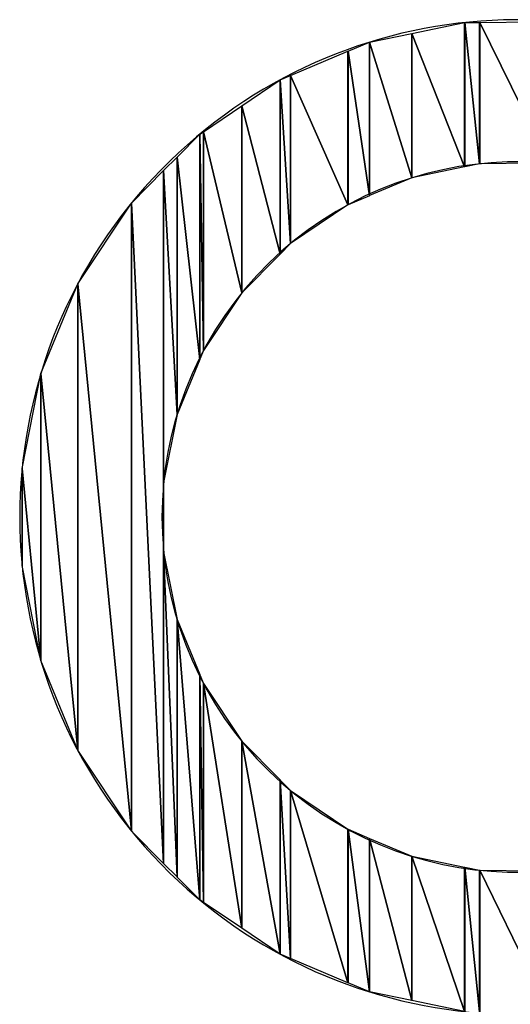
# Model space of a CAD drawing. Header units: inches. Extents: x 3 to 289, y 4 to 291.
# Tile 238 of 256: x 55.098 to 55.233, y 134.281 to 134.551. Entities that reach past the tile are written whole.
import ezdxf

# ---------------------------------------------------------------- set-up
doc = ezdxf.new("R2010")
doc.units = ezdxf.units.IN
doc.header["$LTSCALE"] = 0.5
doc.header["$MEASUREMENT"] = 0
doc.layers.add('PLOTVIEW1', color=7, linetype='Continuous')

msp = doc.modelspace()

# ---------------------------------------------------------------- linework, layer by layer
at = {"layer": 'PLOTVIEW1', "color": 190, "linetype": 'Continuous'}
for p, q in [((55.20567107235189, 134.5476760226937), (55.22014925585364, 134.5506758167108)), ((55.22014925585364, 134.5506758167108), (55.22017494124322, 134.5506760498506)), ((55.22014925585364, 134.5506758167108), (55.22014925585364, 134.5109696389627)), ((55.22014925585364, 134.5109696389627), (55.22014925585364, 134.5506758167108)), ((55.22014925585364, 134.5506758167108), (55.22017494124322, 134.510974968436)), ((55.22017494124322, 134.510974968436), (55.22014925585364, 134.5506758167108)), ((55.22017494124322, 134.5506760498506), (55.22428034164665, 134.5507133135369)), ((55.22017494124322, 134.5506760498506), (55.22017494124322, 134.510974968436)), ((55.22017494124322, 134.510974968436), (55.22017494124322, 134.5506760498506)), ((55.22017494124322, 134.5506760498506), (55.22428034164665, 134.5118267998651)), ((55.22428034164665, 134.5118267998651), (55.22017494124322, 134.5506760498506)), ((55.22428034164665, 134.5507133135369), (55.22430966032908, 134.5507135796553)), ((55.22428034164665, 134.5507133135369), (55.22428034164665, 134.5118267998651)), ((55.22428034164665, 134.5118267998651), (55.22428034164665, 134.5507133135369)), ((55.22428034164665, 134.5507133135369), (55.22430966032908, 134.5118270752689)), ((55.22430966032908, 134.5118270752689), (55.22428034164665, 134.5507133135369)), ((55.22430966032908, 134.5507135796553), (55.24331388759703, 134.5508860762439)), ((55.22430966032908, 134.5507135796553), (55.22430966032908, 134.5118270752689)), ((55.22430966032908, 134.5118270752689), (55.22430966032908, 134.5507135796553)), ((55.22430966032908, 134.5507135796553), (55.24331388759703, 134.5120055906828)), ((55.24331388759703, 134.5120055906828), (55.22430966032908, 134.5507135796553)), ((55.19407565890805, 134.5452735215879), (55.2056429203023, 134.5476701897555)), ((55.2056429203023, 134.5476701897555), (55.20567107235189, 134.5476760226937)), ((55.2056429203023, 134.5476701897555), (55.2056429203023, 134.5079597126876)), ((55.2056429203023, 134.5079597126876), (55.2056429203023, 134.5476701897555)), ((55.2056429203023, 134.5476701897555), (55.20567107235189, 134.5079655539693)), ((55.20567107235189, 134.5079655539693), (55.2056429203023, 134.5476701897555)), ((55.20567107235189, 134.5476760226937), (55.20567107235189, 134.5079655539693)), ((55.20567107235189, 134.5079655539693), (55.20567107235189, 134.5476760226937)), ((55.20567107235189, 134.5476760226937), (55.22014925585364, 134.5109696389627)), ((55.22014925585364, 134.5109696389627), (55.20567107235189, 134.5476760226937)), ((55.18813538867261, 134.5427706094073), (55.19405099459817, 134.5452684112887)), ((55.19405099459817, 134.5452684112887), (55.19407565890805, 134.5452735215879)), ((55.19405099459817, 134.5452684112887), (55.19405099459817, 134.5030617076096)), ((55.19405099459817, 134.5030617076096), (55.19405099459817, 134.5452684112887)), ((55.19405099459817, 134.5452684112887), (55.19407565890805, 134.5030721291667)), ((55.19407565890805, 134.5030721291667), (55.19405099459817, 134.5452684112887)), ((55.19407565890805, 134.5452735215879), (55.19407565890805, 134.5030721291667)), ((55.19407565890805, 134.5030721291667), (55.19407565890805, 134.5452735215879)), ((55.19407565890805, 134.5452735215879), (55.2056429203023, 134.5079597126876)), ((55.2056429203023, 134.5079597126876), (55.19407565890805, 134.5452735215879)), ((55.17236861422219, 134.5361132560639), (55.18810947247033, 134.5427596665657)), ((55.18810947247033, 134.5427596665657), (55.18813538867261, 134.5427706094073)), ((55.18810947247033, 134.5427596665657), (55.18810947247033, 134.5005512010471)), ((55.18810947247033, 134.5005512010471), (55.18810947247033, 134.5427596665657)), ((55.18810947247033, 134.5427596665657), (55.18813538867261, 134.5005621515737)), ((55.18813538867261, 134.5005621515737), (55.18810947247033, 134.5427596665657)), ((55.18813538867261, 134.5427706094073), (55.18813538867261, 134.5005621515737)), ((55.18813538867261, 134.5005621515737), (55.18813538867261, 134.5427706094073)), ((55.18813538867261, 134.5427706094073), (55.19405099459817, 134.5030617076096)), ((55.19405099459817, 134.5030617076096), (55.18813538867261, 134.5427706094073)), ((55.16952018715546, 134.5349105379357), (55.17234591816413, 134.536103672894)), ((55.17234591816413, 134.536103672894), (55.17236861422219, 134.5361132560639)), ((55.17234591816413, 134.536103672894), (55.17234591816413, 134.4898826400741)), ((55.17234591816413, 134.4898826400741), (55.17234591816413, 134.536103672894)), ((55.17234591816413, 134.536103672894), (55.17236861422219, 134.4898980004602)), ((55.17236861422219, 134.4898980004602), (55.17234591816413, 134.536103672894)), ((55.17236861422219, 134.5361132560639), (55.17236861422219, 134.4898980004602)), ((55.17236861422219, 134.4898980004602), (55.17236861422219, 134.5361132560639)), ((55.17236861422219, 134.5361132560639), (55.18810947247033, 134.5005512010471)), ((55.18810947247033, 134.5005512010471), (55.17236861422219, 134.5361132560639)), ((55.15896957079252, 134.5277791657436), (55.16949748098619, 134.5349009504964)), ((55.16949748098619, 134.5349009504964), (55.16952018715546, 134.5349105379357)), ((55.16949748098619, 134.5349009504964), (55.16949748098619, 134.4870068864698)), ((55.16949748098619, 134.4870068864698), (55.16949748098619, 134.5349009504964)), ((55.16949748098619, 134.5349009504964), (55.16952018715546, 134.4870298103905)), ((55.16952018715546, 134.4870298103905), (55.16949748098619, 134.5349009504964)), ((55.16952018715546, 134.5349105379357), (55.16952018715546, 134.4870298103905)), ((55.16952018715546, 134.4870298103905), (55.16952018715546, 134.5349105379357)), ((55.16952018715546, 134.5349105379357), (55.17234591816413, 134.4898826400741)), ((55.17234591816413, 134.4898826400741), (55.16952018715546, 134.5349105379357)), ((55.14844715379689, 134.5206610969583), (55.15895095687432, 134.5277665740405)), ((55.15895095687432, 134.5277665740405), (55.15896957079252, 134.5277791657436)), ((55.15895095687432, 134.5277665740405), (55.15895095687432, 134.4763592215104)), ((55.15895095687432, 134.4763592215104), (55.15895095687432, 134.5277665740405)), ((55.15895095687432, 134.5277665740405), (55.15896957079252, 134.4763780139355)), ((55.15896957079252, 134.4763780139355), (55.15895095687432, 134.5277665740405)), ((55.15896957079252, 134.5277791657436), (55.15896957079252, 134.4763780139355)), ((55.15896957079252, 134.4763780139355), (55.15896957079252, 134.5277791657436)), ((55.15896957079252, 134.5277791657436), (55.16949748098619, 134.4870068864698)), ((55.16949748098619, 134.4870068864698), (55.15896957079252, 134.5277791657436)), ((55.14120100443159, 134.5136894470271), (55.14742156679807, 134.5199673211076)), ((55.14742156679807, 134.5199673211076), (55.14744145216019, 134.5199807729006)), ((55.14742156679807, 134.5199673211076), (55.14742156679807, 134.4580348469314)), ((55.14742156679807, 134.4580348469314), (55.14742156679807, 134.5199673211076)), ((55.14742156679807, 134.5199673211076), (55.14744145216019, 134.4580831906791)), ((55.14744145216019, 134.4580831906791), (55.14742156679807, 134.5199673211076)), ((55.14744145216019, 134.5199807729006), (55.14843332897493, 134.5206517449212)), ((55.14744145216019, 134.5199807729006), (55.14744145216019, 134.4580831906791)), ((55.14744145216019, 134.4580831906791), (55.14744145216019, 134.5199807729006)), ((55.14744145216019, 134.5199807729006), (55.14843332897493, 134.4604945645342)), ((55.14843332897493, 134.4604945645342), (55.14744145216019, 134.5199807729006)), ((55.14843332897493, 134.5206517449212), (55.14844715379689, 134.5206610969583)), ((55.14843332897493, 134.5206517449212), (55.14843332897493, 134.4604945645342)), ((55.14843332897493, 134.4604945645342), (55.14843332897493, 134.5206517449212)), ((55.14843332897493, 134.5206517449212), (55.14844715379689, 134.4605154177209)), ((55.14844715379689, 134.4605154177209), (55.14843332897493, 134.5206517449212)), ((55.14844715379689, 134.5206610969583), (55.14844715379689, 134.4605154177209)), ((55.14844715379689, 134.4605154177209), (55.14844715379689, 134.5206610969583)), ((55.14844715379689, 134.5206610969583), (55.15895095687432, 134.4763592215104)), ((55.15895095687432, 134.4763592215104), (55.14844715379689, 134.5206610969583)), ((55.13750633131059, 134.5099607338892), (55.14119249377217, 134.5136808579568)), ((55.14119249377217, 134.5136808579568), (55.14120100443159, 134.5136894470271)), ((55.14119249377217, 134.5136808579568), (55.14119249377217, 134.4428912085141)), ((55.14119249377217, 134.4428912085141), (55.14119249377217, 134.5136808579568)), ((55.14119249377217, 134.5136808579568), (55.14120100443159, 134.4429118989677)), ((55.14120100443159, 134.4429118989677), (55.14119249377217, 134.5136808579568)), ((55.14120100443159, 134.5136894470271), (55.14120100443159, 134.4429118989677)), ((55.14120100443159, 134.4429118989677), (55.14120100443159, 134.5136894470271)), ((55.14120100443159, 134.5136894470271), (55.14742156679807, 134.4580348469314)), ((55.14742156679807, 134.4580348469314), (55.14120100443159, 134.5136894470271)), ((55.22428034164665, 134.5118267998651), (55.22017494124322, 134.510974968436)), ((55.22430966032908, 134.5118270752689), (55.22428034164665, 134.5118267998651)), ((55.24331388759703, 134.5120055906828), (55.22430966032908, 134.5118270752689)), ((55.12867828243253, 134.5010513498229), (55.13750345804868, 134.5099578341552)), ((55.13750345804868, 134.5099578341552), (55.13750633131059, 134.5099607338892)), ((55.13750345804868, 134.5099578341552), (55.13750345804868, 134.3194723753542)), ((55.13750345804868, 134.424217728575), (55.13750345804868, 134.5099578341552)), ((55.13750345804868, 134.5099578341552), (55.13750633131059, 134.4242322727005)), ((55.13750633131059, 134.4242322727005), (55.13750345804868, 134.5099578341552)), ((55.13750633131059, 134.5099607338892), (55.13750633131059, 134.4242322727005)), ((55.13750633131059, 134.4242322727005), (55.13750633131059, 134.5099607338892)), ((55.13750633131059, 134.5099607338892), (55.14119249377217, 134.4428912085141)), ((55.14119249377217, 134.4428912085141), (55.13750633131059, 134.5099607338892)), ((55.22014925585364, 134.5109696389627), (55.20567107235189, 134.5079655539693)), ((55.22017494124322, 134.510974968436), (55.22014925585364, 134.5109696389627)), ((55.2056429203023, 134.5079597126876), (55.19407565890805, 134.5030721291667)), ((55.20567107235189, 134.5079655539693), (55.2056429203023, 134.5079597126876)), ((55.11394353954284, 134.4788412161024), (55.12866197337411, 134.5010348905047)), ((55.12866197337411, 134.5010348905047), (55.12867828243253, 134.5010513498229)), ((55.12866197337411, 134.5010348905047), (55.12866197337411, 134.3284000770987)), ((55.12866197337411, 134.3284000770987), (55.12866197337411, 134.5010348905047)), ((55.12866197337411, 134.5010348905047), (55.12867828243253, 134.3283754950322)), ((55.12867828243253, 134.3283754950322), (55.12866197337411, 134.5010348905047)), ((55.12867828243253, 134.5010513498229), (55.12867828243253, 134.3283754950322)), ((55.12867828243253, 134.3283754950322), (55.12867828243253, 134.5010513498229)), ((55.12867828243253, 134.5010513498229), (55.13750345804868, 134.3194723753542)), ((55.13750345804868, 134.3194723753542), (55.12867828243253, 134.5010513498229)), ((55.19405099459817, 134.5030617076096), (55.18813538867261, 134.5005621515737)), ((55.19407565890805, 134.5030721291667), (55.19405099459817, 134.5030617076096)), ((55.18810947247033, 134.5005512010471), (55.17236861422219, 134.4898980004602)), ((55.18813538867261, 134.5005621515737), (55.18810947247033, 134.5005512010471)), ((55.17234591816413, 134.4898826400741), (55.16952018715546, 134.4870298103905)), ((55.17236861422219, 134.4898980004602), (55.17234591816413, 134.4898826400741)), ((55.16949748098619, 134.4870068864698), (55.15896957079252, 134.4763780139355)), ((55.16952018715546, 134.4870298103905), (55.16949748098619, 134.4870068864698)), ((55.10379703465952, 134.4541935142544), (55.11393142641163, 134.4788229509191)), ((55.11393142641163, 134.4788229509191), (55.11394353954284, 134.4788412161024)), ((55.11393142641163, 134.4788229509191), (55.11393142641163, 134.3506140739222)), ((55.11393142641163, 134.3506140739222), (55.11393142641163, 134.4788229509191)), ((55.11393142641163, 134.4788229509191), (55.11394353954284, 134.350584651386)), ((55.11394353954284, 134.350584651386), (55.11393142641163, 134.4788229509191)), ((55.11394353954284, 134.4788412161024), (55.11394353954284, 134.350584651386)), ((55.11394353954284, 134.350584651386), (55.11394353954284, 134.4788412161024)), ((55.11394353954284, 134.4788412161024), (55.12866197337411, 134.3284000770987)), ((55.12866197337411, 134.3284000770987), (55.11394353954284, 134.4788412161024)), ((55.15895095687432, 134.4763592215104), (55.14844715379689, 134.4605154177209)), ((55.15896957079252, 134.4763780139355), (55.15895095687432, 134.4763592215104)), ((55.14843332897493, 134.4604945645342), (55.14744145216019, 134.4580831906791)), ((55.14844715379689, 134.4605154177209), (55.14843332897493, 134.4604945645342)), ((55.14742156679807, 134.4580348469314), (55.14120100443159, 134.4429118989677)), ((55.14744145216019, 134.4580831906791), (55.14742156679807, 134.4580348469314)), ((55.09862425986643, 134.4280413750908), (55.10378957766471, 134.4541753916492)), ((55.10378957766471, 134.4541753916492), (55.10379703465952, 134.4541935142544)), ((55.10378957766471, 134.4541753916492), (55.10378957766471, 134.3752679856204)), ((55.10378957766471, 134.3752679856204), (55.10378957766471, 134.4541753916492)), ((55.10378957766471, 134.4541753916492), (55.10379703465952, 134.3752302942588)), ((55.10379703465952, 134.3752302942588), (55.10378957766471, 134.4541753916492)), ((55.10379703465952, 134.4541935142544), (55.10379703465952, 134.3752302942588)), ((55.10379703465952, 134.3752302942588), (55.10379703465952, 134.4541935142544)), ((55.10379703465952, 134.4541935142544), (55.11393142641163, 134.3506140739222)), ((55.11393142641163, 134.3506140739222), (55.10379703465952, 134.4541935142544)), ((55.14119249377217, 134.4428912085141), (55.13750633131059, 134.4242322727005)), ((55.14120100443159, 134.4429118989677), (55.14119249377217, 134.4428912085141)), ((55.0986217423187, 134.428028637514), (55.09862425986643, 134.4280413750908)), ((55.09862425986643, 134.4013760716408), (55.0986217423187, 134.428028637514)), ((55.09862425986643, 134.4280413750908), (55.09862425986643, 134.4013760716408)), ((55.09862425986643, 134.4013760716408), (55.09862425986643, 134.4280413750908)), ((55.09862425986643, 134.4280413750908), (55.10378957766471, 134.3752679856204)), ((55.10378957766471, 134.3752679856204), (55.09862425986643, 134.4280413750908)), ((55.13750633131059, 134.4242322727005), (55.13750345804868, 134.424217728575)), ((55.13750345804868, 134.3194723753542), (55.13750345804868, 134.424217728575)), ((55.13750345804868, 134.424217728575), (55.13750633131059, 134.3194694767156)), ((55.13750633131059, 134.3194694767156), (55.13750345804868, 134.424217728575)), ((55.13750345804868, 134.424217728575), (55.13750633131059, 134.405183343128)), ((55.13750633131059, 134.405183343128), (55.13750633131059, 134.3194694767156)), ((55.13750633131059, 134.3194694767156), (55.13750633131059, 134.405183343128)), ((55.13750633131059, 134.405183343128), (55.14119249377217, 134.3157507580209)), ((55.14119249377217, 134.3157507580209), (55.13750633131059, 134.405183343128)), ((55.13750633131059, 134.405183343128), (55.14119249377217, 134.3865539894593)), ((55.10378957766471, 134.3752679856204), (55.09862425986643, 134.4013760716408)), ((55.14119249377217, 134.3865539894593), (55.14119249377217, 134.3157507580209)), ((55.14119249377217, 134.3157507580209), (55.14119249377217, 134.3865539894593)), ((55.14119249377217, 134.3865539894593), (55.14120100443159, 134.3157421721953)), ((55.14120100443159, 134.3157421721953), (55.14119249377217, 134.3865539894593)), ((55.14119249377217, 134.3865539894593), (55.14120100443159, 134.3865109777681)), ((55.14120100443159, 134.3865109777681), (55.14120100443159, 134.3157421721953)), ((55.14120100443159, 134.3157421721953), (55.14120100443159, 134.3865109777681)), ((55.14120100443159, 134.3865109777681), (55.14742156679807, 134.3094666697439)), ((55.14742156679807, 134.3094666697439), (55.14120100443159, 134.3865109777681)), ((55.14120100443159, 134.3865109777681), (55.14742156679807, 134.3714009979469)), ((55.10379703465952, 134.3752302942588), (55.10378957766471, 134.3752679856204)), ((55.11393142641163, 134.3506140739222), (55.10379703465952, 134.3752302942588)), ((55.14742156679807, 134.3714009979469), (55.14742156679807, 134.3094666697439)), ((55.14742156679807, 134.3094666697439), (55.14742156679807, 134.3714009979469)), ((55.14742156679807, 134.3714009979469), (55.14744145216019, 134.309446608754)), ((55.14744145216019, 134.309446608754), (55.14742156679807, 134.3714009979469)), ((55.14742156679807, 134.3714009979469), (55.14744145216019, 134.3713526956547)), ((55.14744145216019, 134.3713526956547), (55.14744145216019, 134.309446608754)), ((55.14744145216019, 134.309446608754), (55.14744145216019, 134.3713526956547)), ((55.14744145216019, 134.3713526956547), (55.14843332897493, 134.3087759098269)), ((55.14843332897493, 134.3087759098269), (55.14744145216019, 134.3713526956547)), ((55.14744145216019, 134.3713526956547), (55.14843332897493, 134.3689433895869)), ((55.14843332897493, 134.3689433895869), (55.14843332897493, 134.3087759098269)), ((55.14843332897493, 134.3087759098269), (55.14843332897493, 134.3689433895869)), ((55.14843332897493, 134.3689433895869), (55.14844715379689, 134.3087665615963)), ((55.14844715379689, 134.3087665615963), (55.14843332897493, 134.3689433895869)), ((55.14843332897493, 134.3689433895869), (55.14844715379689, 134.3689098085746)), ((55.14844715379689, 134.3689098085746), (55.14844715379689, 134.3087665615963)), ((55.14844715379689, 134.3087665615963), (55.14844715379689, 134.3689098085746)), ((55.14844715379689, 134.3689098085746), (55.15895095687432, 134.3016639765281)), ((55.15895095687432, 134.3016639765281), (55.14844715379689, 134.3689098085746)), ((55.14844715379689, 134.3689098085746), (55.15895095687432, 134.3530763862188)), ((55.15895095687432, 134.3530763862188), (55.15895095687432, 134.3016639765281)), ((55.15895095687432, 134.3016639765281), (55.15895095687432, 134.3530763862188)), ((55.15895095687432, 134.3530763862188), (55.15896957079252, 134.3016513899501)), ((55.15896957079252, 134.3016513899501), (55.15895095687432, 134.3530763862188)), ((55.15895095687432, 134.3530763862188), (55.15896957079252, 134.3530483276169)), ((55.15896957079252, 134.3530483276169), (55.15896957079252, 134.3016513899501)), ((55.15896957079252, 134.3016513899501), (55.15896957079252, 134.3530483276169)), ((55.15896957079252, 134.3530483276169), (55.16949748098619, 134.2945325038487)), ((55.16949748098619, 134.2945325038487), (55.15896957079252, 134.3530483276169)), ((55.15896957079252, 134.3530483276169), (55.16949748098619, 134.3424258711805)), ((55.11394353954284, 134.350584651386), (55.11393142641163, 134.3506140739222)), ((55.12866197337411, 134.3284000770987), (55.11394353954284, 134.350584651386)), ((55.16949748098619, 134.3424258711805), (55.16949748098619, 134.2945325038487)), ((55.16949748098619, 134.2945325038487), (55.16949748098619, 134.3424258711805)), ((55.16949748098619, 134.3424258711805), (55.16952018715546, 134.2945171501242)), ((55.16952018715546, 134.2945171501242), (55.16949748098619, 134.3424258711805)), ((55.16949748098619, 134.3424258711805), (55.16952018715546, 134.3424029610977)), ((55.16952018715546, 134.3424029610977), (55.16952018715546, 134.2945171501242)), ((55.16952018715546, 134.2945171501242), (55.16952018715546, 134.3424029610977)), ((55.16952018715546, 134.3424029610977), (55.17234591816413, 134.2933246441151)), ((55.17234591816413, 134.2933246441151), (55.16952018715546, 134.3424029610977)), ((55.16952018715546, 134.3424029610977), (55.17234591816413, 134.3395518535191)), ((55.17234591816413, 134.3395518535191), (55.17234591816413, 134.2933246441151)), ((55.17234591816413, 134.2933246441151), (55.17234591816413, 134.3395518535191)), ((55.17234591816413, 134.3395518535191), (55.17236861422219, 134.2933150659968)), ((55.17236861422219, 134.2933150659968), (55.17234591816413, 134.3395518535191)), ((55.17234591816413, 134.3395518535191), (55.17236861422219, 134.3395289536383)), ((55.17236861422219, 134.3395289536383), (55.17236861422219, 134.2933150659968)), ((55.17236861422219, 134.2933150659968), (55.17236861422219, 134.3395289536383)), ((55.17236861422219, 134.3395289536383), (55.18810947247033, 134.2866721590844)), ((55.18810947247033, 134.2866721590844), (55.17236861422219, 134.3395289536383)), ((55.17236861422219, 134.3395289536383), (55.18810947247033, 134.3288826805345)), ((55.12867828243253, 134.3283754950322), (55.12866197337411, 134.3284000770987)), ((55.13750345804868, 134.3194723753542), (55.12867828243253, 134.3283754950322)), ((55.18810947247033, 134.3288826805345), (55.18810947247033, 134.2866721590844)), ((55.18810947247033, 134.2866721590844), (55.18810947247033, 134.3288826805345)), ((55.18810947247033, 134.3288826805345), (55.18813538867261, 134.2866612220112)), ((55.18813538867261, 134.2866612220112), (55.18810947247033, 134.3288826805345)), ((55.18810947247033, 134.3288826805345), (55.18813538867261, 134.3288651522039)), ((55.18813538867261, 134.3288651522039), (55.18813538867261, 134.2866612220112)), ((55.18813538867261, 134.2866612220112), (55.18813538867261, 134.3288651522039)), ((55.18813538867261, 134.3288651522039), (55.19405099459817, 134.2841647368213)), ((55.19405099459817, 134.2841647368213), (55.18813538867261, 134.3288651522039)), ((55.18813538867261, 134.3288651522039), (55.19405099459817, 134.3263677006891)), ((55.19405099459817, 134.3263677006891), (55.19405099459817, 134.2841647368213)), ((55.19405099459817, 134.2841647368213), (55.19405099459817, 134.3263677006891)), ((55.19405099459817, 134.3263677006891), (55.19407565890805, 134.2841543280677)), ((55.19407565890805, 134.2841543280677), (55.19405099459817, 134.3263677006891)), ((55.19405099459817, 134.3263677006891), (55.19407565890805, 134.3263572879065)), ((55.19407565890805, 134.3263572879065), (55.19407565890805, 134.2841543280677)), ((55.19407565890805, 134.2841543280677), (55.19407565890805, 134.3263572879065)), ((55.19407565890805, 134.3263572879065), (55.2056429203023, 134.2817599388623)), ((55.2056429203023, 134.2817599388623), (55.19407565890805, 134.3263572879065)), ((55.19407565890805, 134.3263572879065), (55.2056429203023, 134.3214738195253)), ((55.2056429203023, 134.3214738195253), (55.2056429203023, 134.2817599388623)), ((55.2056429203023, 134.2817599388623), (55.2056429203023, 134.3214738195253)), ((55.2056429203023, 134.3214738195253), (55.20567107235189, 134.2817541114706)), ((55.20567107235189, 134.2817541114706), (55.2056429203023, 134.3214738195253)), ((55.2056429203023, 134.3214738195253), (55.20567107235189, 134.3214619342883)), ((55.20567107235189, 134.3214619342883), (55.20567107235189, 134.2817541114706)), ((55.20567107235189, 134.2817541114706), (55.20567107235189, 134.3214619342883)), ((55.20567107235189, 134.3214619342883), (55.22014925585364, 134.2787571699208)), ((55.22014925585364, 134.2787571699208), (55.20567107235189, 134.3214619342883)), ((55.20567107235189, 134.3214619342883), (55.22014925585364, 134.3184624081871)), ((55.13750633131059, 134.3194694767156), (55.13750345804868, 134.3194723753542)), ((55.14119249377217, 134.3157507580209), (55.13750633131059, 134.3194694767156)), ((55.22014925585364, 134.3184624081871), (55.22014925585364, 134.2787571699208)), ((55.22014925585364, 134.2787571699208), (55.22014925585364, 134.3184624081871)), ((55.22014925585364, 134.3184624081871), (55.22017494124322, 134.2787518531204)), ((55.22017494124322, 134.2787518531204), (55.22014925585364, 134.3184624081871)), ((55.22014925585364, 134.3184624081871), (55.22017494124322, 134.3184570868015)), ((55.22017494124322, 134.3184570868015), (55.22017494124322, 134.2787518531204)), ((55.22017494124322, 134.2787518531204), (55.22017494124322, 134.3184570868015)), ((55.22017494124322, 134.3184570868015), (55.22428034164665, 134.2787153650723)), ((55.22428034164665, 134.2787153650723), (55.22017494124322, 134.3184570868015)), ((55.22017494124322, 134.3184570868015), (55.22428034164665, 134.3176065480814)), ((55.22428034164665, 134.3176065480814), (55.22428034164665, 134.2787153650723)), ((55.22428034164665, 134.2787153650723), (55.22428034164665, 134.3176065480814)), ((55.22428034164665, 134.3176065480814), (55.22430966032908, 134.2787151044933)), ((55.22430966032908, 134.2787151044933), (55.22428034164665, 134.3176065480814)), ((55.22428034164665, 134.3176065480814), (55.22430966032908, 134.3176004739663)), ((55.22430966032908, 134.3176004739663), (55.22430966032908, 134.2787151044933)), ((55.22430966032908, 134.2787151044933), (55.22430966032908, 134.3176004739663)), ((55.22430966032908, 134.3176004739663), (55.24331388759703, 134.2785461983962)), ((55.24331388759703, 134.2785461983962), (55.22430966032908, 134.3176004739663)), ((55.22430966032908, 134.3176004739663), (55.24331388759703, 134.3174276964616)), ((55.14120100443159, 134.3157421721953), (55.14119249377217, 134.3157507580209)), ((55.14742156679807, 134.3094666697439), (55.14120100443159, 134.3157421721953)), ((55.14744145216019, 134.309446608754), (55.14742156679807, 134.3094666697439)), ((55.14843332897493, 134.3087759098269), (55.14744145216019, 134.309446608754)), ((55.14844715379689, 134.3087665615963), (55.14843332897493, 134.3087759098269)), ((55.15895095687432, 134.3016639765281), (55.14844715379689, 134.3087665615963)), ((55.15896957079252, 134.3016513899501), (55.15895095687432, 134.3016639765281)), ((55.16949748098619, 134.2945325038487), (55.15896957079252, 134.3016513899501)), ((55.16952018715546, 134.2945171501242), (55.16949748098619, 134.2945325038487)), ((55.17234591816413, 134.2933246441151), (55.16952018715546, 134.2945171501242)), ((55.17236861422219, 134.2933150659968), (55.17234591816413, 134.2933246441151)), ((55.18810947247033, 134.2866721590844), (55.17236861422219, 134.2933150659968)), ((55.18813538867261, 134.2866612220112), (55.18810947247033, 134.2866721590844)), ((55.19405099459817, 134.2841647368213), (55.18813538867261, 134.2866612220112)), ((55.19407565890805, 134.2841543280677), (55.19405099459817, 134.2841647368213)), ((55.2056429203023, 134.2817599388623), (55.19407565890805, 134.2841543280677)), ((55.20567107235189, 134.2817541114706), (55.2056429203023, 134.2817599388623)), ((55.22014925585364, 134.2787571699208), (55.20567107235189, 134.2817541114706))]:
    msp.add_line(p, q, dxfattribs=at)
at = {"layer": 'PLOTVIEW1', "color": 252, "linetype": 'Continuous'}
for radius, start, end in [(0.1367380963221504, 51.3701970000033, 308.6138100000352), (0.09767006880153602, 51.39486399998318, 308.5955999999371)]:
    msp.add_arc((55.23471015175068, 134.4147152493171, 0.0196850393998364), radius, start, end, dxfattribs=at)

doc.saveas('drawing.dxf')
